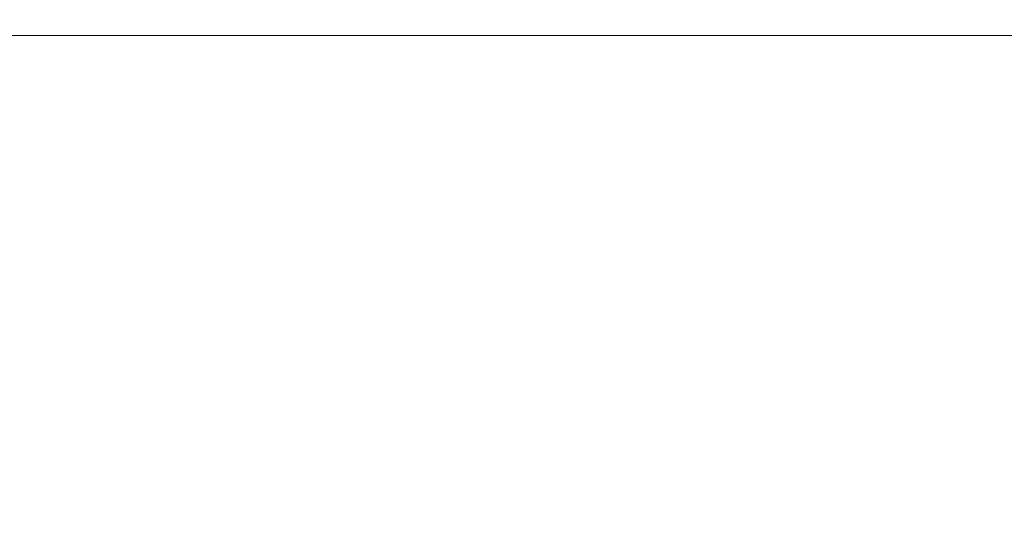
# Model space of a CAD drawing. Header units: millimetres. Extents: x -27714 to -5776, y 5810 to 9208.
# Tile 42 of 256: x -25586.22 to -25578.1, y 7023.66 to 7027.86. Entities that reach past the tile are written whole.
import ezdxf

# ---------------------------------------------------------------- set-up
doc = ezdxf.new("R2010")
doc.units = ezdxf.units.MM
for name, color, linetype in [('TEXTO', 7, 'Continuous'), ('TEXTO @ 100', 7, 'Continuous'), ('TEXTO @ 200', 7, 'Continuous'), ('TEXTO @ 25', 7, 'Continuous')]:
    doc.layers.add(name, color=color, linetype=linetype)

# ---------------------------------------------------------------- blocks, each defined once
blk = doc.blocks.new('SIMBOLO NOMENCLATURA')
at = {"linetype": 'Continuous'}
blk.add_circle((-30, 0), 30, dxfattribs=at)
blk = doc.blocks.new('*U147')
at = {"layer": 'TEXTO @ 100', "linetype": 'Continuous', "xscale": 20, "yscale": 20, "zscale": 20}
blk.add_blockref('SIMBOLO NOMENCLATURA', (-25314.2283, 7009.9176), dxfattribs=at)
at = {"layer": 'TEXTO @ 200', "linetype": 'Continuous', "xscale": 40, "yscale": 40, "zscale": 40}
blk.add_blockref('SIMBOLO NOMENCLATURA', (-25314.2283, 7009.9176), dxfattribs=at)
at = {"layer": 'TEXTO @ 25', "linetype": 'Continuous', "xscale": 5, "yscale": 5, "zscale": 5}
blk.add_blockref('SIMBOLO NOMENCLATURA', (-25314.2283, 7009.9176), dxfattribs=at)
blk = doc.blocks.new('*U151')
at = {"layer": 'TEXTO @ 100', "linetype": 'Continuous', "xscale": 20, "yscale": 20, "zscale": 20}
blk.add_blockref('SIMBOLO NOMENCLATURA', (-25312.5642, 7079.2502), dxfattribs=at)
at = {"layer": 'TEXTO @ 200', "linetype": 'Continuous', "xscale": 40, "yscale": 40, "zscale": 40}
blk.add_blockref('SIMBOLO NOMENCLATURA', (-25312.5642, 7079.2502), dxfattribs=at)
at = {"layer": 'TEXTO @ 25', "linetype": 'Continuous', "xscale": 5, "yscale": 5, "zscale": 5}
blk.add_blockref('SIMBOLO NOMENCLATURA', (-25312.5642, 7079.2502), dxfattribs=at)
blk = doc.blocks.new('*U155')
at = {"layer": 'TEXTO @ 200', "linetype": 'Continuous', "xscale": 40, "yscale": 40, "zscale": 40}
blk.add_blockref('SIMBOLO NOMENCLATURA', (-23654.5269, 7584.9791), dxfattribs=at)
blk = doc.blocks.new('*U159')
at = {"layer": 'TEXTO @ 200', "linetype": 'Continuous', "xscale": 40, "yscale": 40, "zscale": 40}
blk.add_blockref('SIMBOLO NOMENCLATURA', (-23783.0676, 7189.4887), dxfattribs=at)

msp = doc.modelspace()

# ---------------------------------------------------------------- linework, layer by layer
at = {"color": 83, "linetype": 'Continuous', "lineweight": 0}
msp.add_line((-25562.6481, 7027.7264), (-25592.2481, 7027.7264), dxfattribs=at)
at = {"color": 7, "linetype": 'Continuous', "lineweight": 0}
msp.add_lwpolyline([(-25592.2481, 7027.7264), (-25562.6481, 7027.7264)], dxfattribs=at)

# ---------------------------------------------------------------- block references
at = {"layer": 'TEXTO'}
for name in ['*U155', '*U159', '*U151', '*U147']:
    msp.add_blockref(name, (0, 0), dxfattribs=at)

doc.saveas('drawing.dxf')
